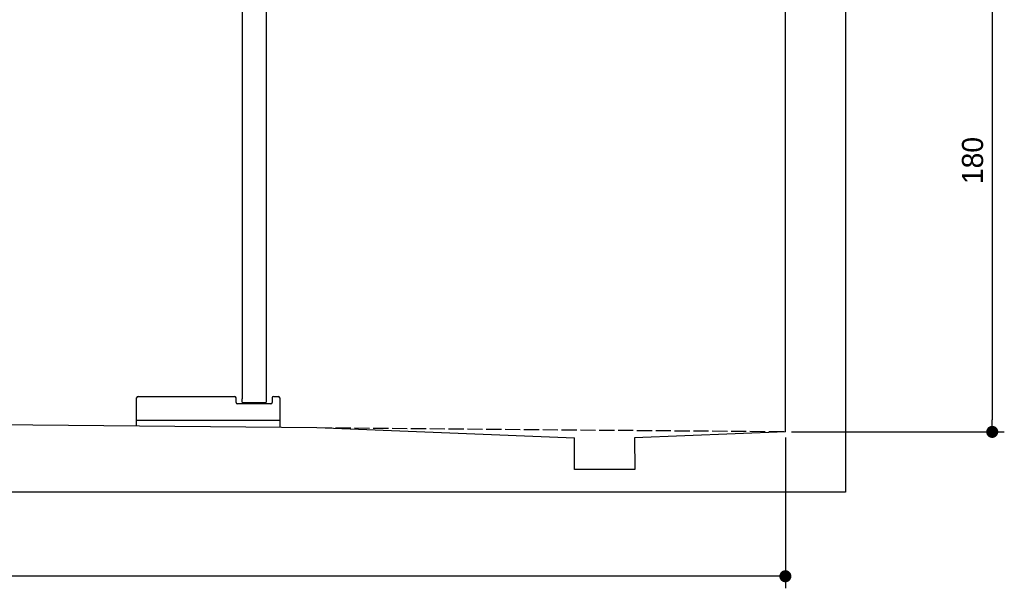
# Model space of a CAD drawing. Extents: x -311 to 6229, y -319 to 5699.
# Tile 3 of 5: x 2959 to 6227, y -319 to 1567. Entities that reach past the tile are written whole.
import ezdxf

# ---------------------------------------------------------------- set-up
doc = ezdxf.new("R2010")
doc.units = 0
doc.header["$LTSCALE"] = 10
doc.header["$MEASUREMENT"] = 0
doc.linetypes.add('GEN3', pattern=[6.25, 5, -1.25])
doc.layers.get('0').update_dxf_attribs({"linetype": 'CONTINUOUS'})
doc.layers.get('DEFPOINTS').update_dxf_attribs({"linetype": 'CONTINUOUS'})
for name, color, linetype in [('3', 6, 'GEN3'), ('AM_5', 3, 'CONTINUOUS'), ('SICHTBARE_KANTEN_DIN_', 7, 'CONTINUOUS')]:
    doc.layers.add(name, color=color, linetype=linetype)
doc.dimstyles.new('KLAUS_DXF', dxfattribs={"dimscale": 20, "dimtxt": 3.5, "dimasz": 2, "dimexe": 2, "dimexo": 1, "dimgap": 1.5, "dimtad": 1, "dimlfac": 0.1, "dimdsep": 46, "dimtxsty": 'STANDARD', "dimblk": 'DOT', "dimcen": 2, "dimclrd": 256, "dimclre": 256, "dimclrt": 2, "dimadec": 0, "dimazin": 0, "dimtfac": 1, "dimtmove": 2, "dimatfit": 3, "dimfxl": 1, "dimtolj": 1, "dimarcsym": 0})

# ---------------------------------------------------------------- blocks, each defined once
blk = doc.blocks.new('_DOT')
at = {"color": 0, "linetype": 'ByBlock'}
blk.add_line((-0.5, 0), (-1, 0), dxfattribs=at)
at = {"color": 0, "linetype": 'ByBlock', "const_width": 0.5}
blk.add_lwpolyline([(-0.25, 0, 1), (0.25, 0, 1)], format="xyb", close=True, dxfattribs=at)
blk = doc.blocks.new('*D6')
at = {"layer": 'AM_5', "lineweight": -2, "transparency": 16777216}
for p, q in [((6020, 2000), (6226.6, 2000)), ((6186.6, 1960), (6186.6, 240)), ((5520, 200), (6226.6, 200))]:
    blk.add_line(p, q, dxfattribs=at)
at = {"layer": 'DEFPOINTS', "color": 0, "transparency": 16777216}
for p in [(6000, 2000), (5500, 200), (6186.6, 200)]:
    blk.add_point(p, dxfattribs=at)
at = {"layer": 'AM_5', "lineweight": -2, "transparency": 16777216, "xscale": 40, "yscale": 40, "zscale": 40}
for p, rotation in [((6186.6, 2000), 90), ((6186.6, 200), 270)]:
    blk.add_blockref('_DOT', p, dxfattribs=dict(at, rotation=rotation))
at = {"layer": 'AM_5', "color": 2, "transparency": 16777216, "insert": (6121.6, 1100), "char_height": 70, "attachment_point": 5, "rotation": 90}
blk.add_mtext('\\A1;180', dxfattribs=at)
blk = doc.blocks.new('*D7')
at = {"layer": 'AM_5', "lineweight": -2, "transparency": 16777216}
for p, q in [((200, 230), (200, -318.8)), ((5500, 180.9), (5500, -318.8)), ((5460, -278.8), (240, -278.8))]:
    blk.add_line(p, q, dxfattribs=at)
at = {"layer": 'DEFPOINTS', "color": 0, "transparency": 16777216}
for p in [(200, 250), (5500, 200.9), (200, -278.8)]:
    blk.add_point(p, dxfattribs=at)
at = {"layer": 'AM_5', "lineweight": -2, "transparency": 16777216, "xscale": 40, "yscale": 40, "zscale": 40, "rotation": 180}
blk.add_blockref('_DOT', (200, -278.8), dxfattribs=at)
at = {"layer": 'AM_5', "lineweight": -2, "transparency": 16777216, "xscale": 40, "yscale": 40, "zscale": 40}
blk.add_blockref('_DOT', (5500, -278.8), dxfattribs=at)
at = {"layer": 'AM_5', "color": 2, "transparency": 16777216, "insert": (2850, -213.8), "char_height": 70, "attachment_point": 5}
blk.add_mtext('\\A1;530', dxfattribs=at)
blk = doc.blocks.new('*D12')
at = {"layer": 'AM_5', "lineweight": -2, "transparency": 16777216}
for p, q in [((5480, 2000), (-240, 2000)), ((-200, 290), (-200, 1960)), ((180, 250), (-240, 250))]:
    blk.add_line(p, q, dxfattribs=at)
at = {"layer": 'DEFPOINTS', "color": 0, "transparency": 16777216}
for p in [(-200, 2000), (5500, 2000), (200, 250)]:
    blk.add_point(p, dxfattribs=at)
at = {"layer": 'AM_5', "lineweight": -2, "transparency": 16777216, "xscale": 40, "yscale": 40, "zscale": 40}
for p, rotation in [((-200, 2000), 90), ((-200, 250), 270)]:
    blk.add_blockref('_DOT', p, dxfattribs=dict(at, rotation=rotation))
at = {"layer": 'AM_5', "color": 2, "transparency": 16777216, "insert": (-265, 1125), "char_height": 70, "attachment_point": 5, "rotation": 90}
blk.add_mtext('\\A1;175', dxfattribs=at)

msp = doc.modelspace()

# ---------------------------------------------------------------- linework, layer by layer
for p, q in [((3696.804, 1814.638), (3696.888, 309.639)), ((3776.804, 1814.643), (3776.886, 298.644)), ((5699.984, 1800), (5699.984, 0)), ((3346.885, 219.741), (3346.885, 312.642)), ((3351.885, 317.642), (3671.885, 317.642)), ((3676.885, 297.642), (3676.885, 312.642)), ((3696.886, 298.639), (3696.885, 309.639)), ((3697.886, 297.639), (3696.886, 298.639)), ((3697.886, 297.639), (3775.886, 297.644)), ((3710.886, 297.64), (3710.886, 292.642)), ((3762.886, 297.643), (3762.886, 292.642)), ((3775.886, 297.644), (3776.886, 298.644)), ((3796.885, 312.642), (3796.885, 297.642)), ((3801.885, 317.642), (3816.885, 317.642)), ((3821.885, 312.642), (3821.885, 215.174)), ((3791.885, 292.642), (3681.885, 292.642)), ((199.991, 250), (3944.991, 213.99)), ((3821.885, 237.642), (3346.885, 237.642)), ((3944.991, 213.99), (4799.991, 179.912)), ((5499.991, 200), (4999.536, 179.912)), ((4799.991, 75), (4799.991, 179.912)), ((4999.536, 179.912), (4999.991, 75)), ((4999.991, 75), (4799.991, 75)), ((5699.984, 0), (0, 0))]:
    msp.add_line(p, q)
for centre, start, end in [((3351.885, 312.642), 90, 180), ((3671.885, 312.642), 0, 90), ((3681.885, 297.642), 180, 270), ((3791.885, 297.642), 270, 0), ((3801.885, 312.642), 90, 180), ((3816.885, 312.642), 0, 90)]:
    msp.add_arc(centre, 5, start, end)
at = {"layer": '3'}
msp.add_line((3944.991, 213.99), (5499.991, 200.9), dxfattribs=at)
at = {"layer": 'SICHTBARE_KANTEN_DIN_'}
msp.add_line((5499.991, 200), (5499.991, 5100), dxfattribs=at)

# ---------------------------------------------------------------- dimensions: what is measured, and where the dimension line sits
at = {"layer": 'AM_5'}
for base, p1, p2, override, picture, middle in [((-200, 2000), (199.991, 250), (5499.991, 2000), {"dimtol": 0, "dimlim": 0, "dimtp": 0, "dimtm": 0, "dimtfac": 1, "dimtdec": 2, "dimtolj": 1, "dimtzin": 7}, '*D12', (-265, 1125)), ((6186.641, 200), (5999.991, 2000), (5499.991, 200), {"dimtzin": 7}, '*D6', (6121.641, 1100))]:
    dim = msp.add_linear_dim(base=base, p1=p1, p2=p2, angle=90, dimstyle='KLAUS_DXF', override=override, dxfattribs=at)
    dim.commit()
    dim.dimension.update_dxf_attribs({"geometry": picture, "text_midpoint": middle})
dim = msp.add_linear_dim(base=(199.991, -278.751), p1=(5499.991, 200.9), p2=(199.991, 250), dimstyle='KLAUS_DXF', override={"dimtzin": 7}, dxfattribs=at)
dim.commit()
dim.dimension.update_dxf_attribs({"geometry": '*D7', "text_midpoint": (2849.991, -213.751)})

doc.saveas('drawing.dxf')
